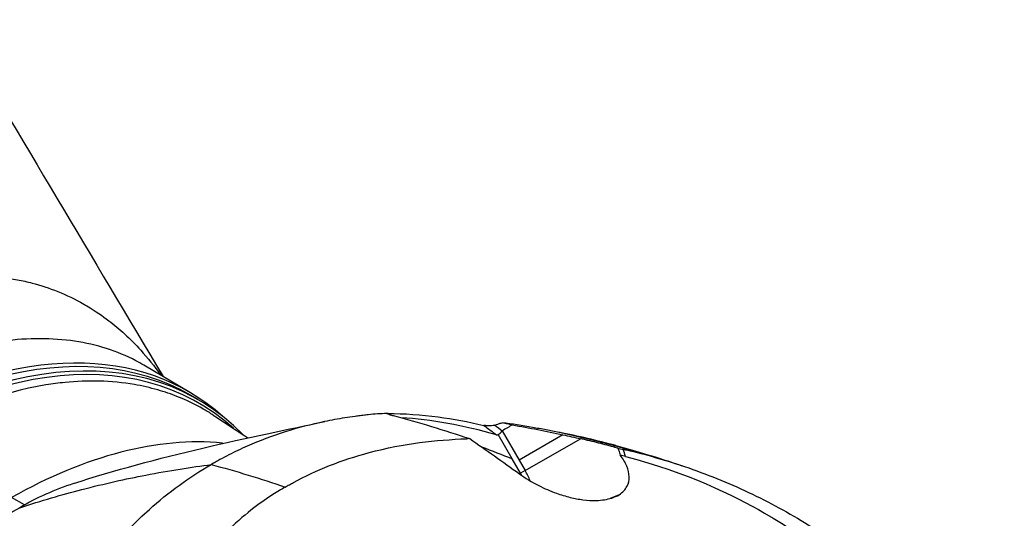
# Model space of a CAD drawing. Header units: millimetres. Extents: x 0 to 3390, y 0 to 1680.
# Tile 167 of 194: x 2016 to 2089, y 865 to 902. Entities that reach past the tile are written whole.
import ezdxf

# ---------------------------------------------------------------- set-up
doc = ezdxf.new("R2010")
doc.units = ezdxf.units.MM
doc.header["$LTSCALE"] = 0.2
doc.layers.add('01_Object Line', color=4, linetype='Continuous')

# ---------------------------------------------------------------- blocks, each defined once
blk = doc.blocks.new('A$C2453ee8b')
for p, q in [((123.884, 218.941), (120.411, 220.996)), ((124.443, 218.438), (123.877, 218.764)), ((138.481, 217.402), (138.481, 217.402)), ((147.048, 216.125), (148.303, 213.95)), ((147.786, 214.036), (146.742, 215.843)), ((151.551, 215.825), (148.303, 213.95)), ((148.754, 213.169), (152.856, 215.537)), ((148.403, 212.966), (147.786, 214.036)), ((148.303, 213.95), (148.754, 213.169)), ((148.754, 213.169), (148.403, 212.966)), ((123.572, 212.452), (123.573, 212.452)), ((111.537, 210.614), (110.582, 211.165)), ((155.724, 211.374), (155.074, 211.097)), ((120.459, 209.955), (120.458, 209.955))]:
    blk.add_line(p, q)
for centre, major_axis, ratio, start_param, end_param in [((101.177, 179.447), (22.7, 39.318), 0.57735, 0, 3.141593), ((101.743, 179.12), (-22.7, -39.318), 0.57735, 2.981548, 6.329876), ((101.884, 179.038), (22.6, 39.144), 0.57735, 6.161472, 9.433146), ((100.965, 179.569), (22.779, 39.454), 0.57735, 6.164702, 7.057608), ((83.232, 61.68), (-108.48, 153.633), 0.832448, 5.243435, 5.244008), ((85.762, 62.361), (115.698, -151.968), 0.810408, 2.068602, 2.069666), ((168.178, 141.588), (-41.263, 72.882), 0.484038, 5.828137, 5.975948), ((289.035, 299.351), (-207.013, 43.74), 0.640087, 0.954206, 0.957882), ((110.228, 174.221), (22.5, 38.971), 0.57735, 0.25771, 0.774287), ((151.019, 209.395), (-17.504, 2.279), 0.326246, 5.127998, 5.142701), ((146.466, 216.289), (0.277, -0.445), 0.467747, 5.811427, 6.279351), ((90.347, 215.769), (-65.983, 2.636), 0.230399, 3.213011, 3.247037), ((143.002, 155.299), (31.82, -55.114), 0.57735, 2.769884, 2.769891), ((145.912, 211.528), (2.01, -3.481), 0.816497, 1.360937, 1.570796)]:
    blk.add_ellipse(centre, major_axis=major_axis, ratio=ratio, start_param=start_param, end_param=end_param)
for points in [[(106.063, 246.656), (111.319, 237.822), (116.576, 228.988), (121.833, 220.154)], [(115.184, 212.206), (121.128, 214.16), (128.622, 215.725), (133.853, 216.809)], [(125.567, 217.284), (126.415, 216.73), (127.264, 216.177), (128.112, 215.624)], [(145.671, 216.522), (145.987, 216.292), (146.302, 216.062), (146.617, 215.832)], [(146.743, 215.842), (146.818, 215.888), (146.973, 216.013), (147.048, 216.126)], [(147.808, 216.564), (147.555, 216.418), (147.302, 216.272), (147.048, 216.126)], [(151.267, 216.006), (150.947, 216.07), (150.626, 216.131), (150.305, 216.192)], [(155.479, 215.028), (154.088, 215.402), (152.682, 215.729), (151.267, 216.006)], [(145.513, 214.929), (146.275, 214.655), (147.027, 214.352), (147.786, 214.036)], [(155.479, 215.028), (157.455, 214.497), (159.048, 213.991), (160.402, 213.53)], [(125.414, 213.616), (127.254, 213.131), (129.089, 212.574), (130.916, 211.942)], [(148.492, 212.806), (148.463, 212.86), (148.434, 212.913), (148.403, 212.966)], [(115.184, 212.206), (113.789, 211.747), (112.449, 211.152), (111.183, 210.412)], [(111.183, 210.412), (106.081, 207.503), (102.384, 202.398), (100.325, 196.432)], [(127.808, 209.762), (127.807, 209.763), (127.806, 209.763), (127.805, 209.763)]]:
    blk.add_open_spline(points, degree=3)
for points, knots in [([(102.413, 226.978), (102.509, 227.002), (102.606, 227.026), (102.706, 227.049), (102.807, 227.073), (102.938, 227.103), (102.997, 227.116), (103.817, 227.298), (104.566, 227.422), (105.247, 227.504), (105.33, 227.514), (105.411, 227.523), (105.492, 227.532), (105.79, 227.564), (106.078, 227.589), (106.387, 227.61), (107.564, 227.687), (108.735, 227.663), (109.889, 227.521), (110.263, 227.475), (110.642, 227.416), (111.009, 227.346), (111.396, 227.272), (111.769, 227.186), (112.109, 227.097), (113.36, 226.768), (114.655, 226.269), (115.952, 225.529), (116.029, 225.485), (116.105, 225.441), (116.182, 225.395), (116.869, 224.988), (117.301, 224.683), (117.806, 224.295), (118.588, 223.696), (119.386, 222.976), (120.179, 222.103), (120.682, 221.549), (121.183, 220.933), (121.676, 220.248)], [0.0000023, 0.0000023, 0.0000023, 0.0000023, 0.0039063, 0.0039063, 0.0039063, 0.0078125, 0.0078125, 0.0078125, 0.0625, 0.0625, 0.0625, 0.0691677, 0.0691677, 0.0691677, 0.09375, 0.09375, 0.09375, 0.1875, 0.1875, 0.1875, 0.2179249, 0.2179249, 0.2179249, 0.25, 0.25, 0.25, 0.3680402, 0.3680402, 0.3680402, 0.375, 0.375, 0.375, 0.4375, 0.4375, 0.4375, 0.5342803, 0.5342803, 0.5342803, 0.5956741, 0.5956741, 0.5956741, 0.5956741]), ([(120.411, 220.996), (120.216, 221.111), (120.018, 221.222), (119.816, 221.327), (118.444, 222.045), (116.918, 222.531), (115.265, 222.776), (113.615, 223.021), (111.835, 223.026), (109.966, 222.789), (108.099, 222.552), (106.136, 222.073), (104.128, 221.357), (102.115, 220.64), (100.06, 219.685), (98.01, 218.503), (95.955, 217.317), (93.904, 215.907), (91.886, 214.299), (91.396, 213.909), (90.908, 213.507), (90.422, 213.094), (88.906, 211.804), (87.412, 210.406), (85.945, 208.921), (84.009, 206.961), (82.125, 204.843), (80.329, 202.609), (78.528, 200.37), (76.817, 198.012), (75.225, 195.583), (74.187, 193.999), (73.199, 192.384), (72.269, 190.751), (71.771, 189.878), (71.29, 189), (70.826, 188.118), (70.414, 187.334), (70.015, 186.547), (69.63, 185.759), (68.805, 184.068), (68.046, 182.371), (67.359, 180.684), (67.331, 180.616), (67.303, 180.547), (67.276, 180.479), (66.615, 178.844), (66.021, 177.217), (65.497, 175.61), (65.206, 174.715), (64.938, 173.826), (64.691, 172.947), (64.471, 172.164), (64.268, 171.39), (64.083, 170.624), (63.978, 170.187), (63.882, 169.749), (63.792, 169.315), (63.668, 168.718), (63.554, 168.126), (63.453, 167.54), (63.428, 167.394), (63.403, 167.248), (63.379, 167.102), (63.378, 167.096), (63.377, 167.09), (63.377, 167.085), (63.372, 167.054), (63.367, 167.023), (63.362, 166.992), (63.359, 166.974), (63.357, 166.955), (63.354, 166.937), (63.351, 166.919), (63.349, 166.9), (63.346, 166.882), (63.336, 166.808), (63.324, 166.736), (63.31, 166.664), (63.284, 166.521), (63.253, 166.38), (63.224, 166.241), (63.195, 166.1), (63.168, 165.961), (63.147, 165.818)], [0.2414309, 0.2414309, 0.2414309, 0.2414309, 0.2505898, 0.2505898, 0.2505898, 0.3128342, 0.3128342, 0.3128342, 0.3749705, 0.3749705, 0.3749705, 0.4370433, 0.4370433, 0.4370433, 0.4992502, 0.4992502, 0.4992502, 0.5616118, 0.5616118, 0.5616118, 0.5767594, 0.5767594, 0.5767594, 0.6240676, 0.6240676, 0.6240676, 0.6864765, 0.6864765, 0.6864765, 0.7490173, 0.7490173, 0.7490173, 0.7897999, 0.7897999, 0.7897999, 0.8116071, 0.8116071, 0.8116071, 0.8309944, 0.8309944, 0.8309944, 0.8726062, 0.8726062, 0.8726062, 0.8742913, 0.8742913, 0.8742913, 0.9146408, 0.9146408, 0.9146408, 0.9371009, 0.9371009, 0.9371009, 0.9571037, 0.9571037, 0.9571037, 0.9685273, 0.9685273, 0.9685273, 0.9842448, 0.9842448, 0.9842448, 0.988175, 0.988175, 0.988175, 0.9883282, 0.9883282, 0.9883282, 0.9891579, 0.9891579, 0.9891579, 0.9896496, 0.9896496, 0.9896496, 0.9901414, 0.9901414, 0.9901414, 0.9921103, 0.9921103, 0.9921103, 0.9960532, 0.9960532, 0.9960532, 1, 1, 1, 1]), ([(125.567, 217.284), (125.345, 217.429), (125.114, 217.572), (124.874, 217.71), (124.134, 218.138), (123.309, 218.529), (122.389, 218.857), (122.127, 218.95), (121.885, 219.029), (121.655, 219.098), (121.096, 219.267), (120.503, 219.41), (119.923, 219.518), (119.858, 219.53), (119.792, 219.542), (119.727, 219.553), (117.974, 219.859), (116.228, 219.881), (114.553, 219.715), (114.075, 219.668), (113.603, 219.605), (113.137, 219.529), (109.635, 218.958), (106.543, 217.677), (104.104, 216.424), (103.622, 216.177), (103.164, 215.929), (102.732, 215.685)], [0.7573722, 0.7573722, 0.7573722, 0.7573722, 0.7648709, 0.7648709, 0.7648709, 0.7880149, 0.7880149, 0.7880149, 0.7946183, 0.7946183, 0.7946183, 0.810695, 0.810695, 0.810695, 0.8125, 0.8125, 0.8125, 0.8611268, 0.8611268, 0.8611268, 0.875, 0.875, 0.875, 0.9793665, 0.9793665, 0.9793665, 0.9999998, 0.9999998, 0.9999998, 0.9999998]), ([(138.481, 217.402), (138.007, 217.392), (137.537, 217.365), (137.073, 217.309), (137.008, 217.301), (136.942, 217.293), (136.877, 217.284)], [0.0000976, 0.0000976, 0.0000976, 0.0000976, 0.8758252, 0.8758252, 0.8758252, 0.9992012, 0.9992012, 0.9992012, 0.9992012]), ([(138.555, 217.403), (138.542, 217.403), (138.529, 217.403), (138.505, 217.403), (138.493, 217.402), (138.481, 217.402)], [-0.008670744, -0.008670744, -0.008670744, -0.008670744, -0.00432798, -0.00432798, -0.000037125, -0.000037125, -0.000037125, -0.000037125]), ([(138.685, 217.319), (138.594, 217.344), (138.527, 217.366), (138.5, 217.382), (138.489, 217.389), (138.483, 217.394), (138.481, 217.399), (138.481, 217.4), (138.481, 217.401), (138.481, 217.402)], [0, 0, 0, 0, 0.658607, 0.658607, 0.658607, 0.936103, 0.936103, 0.936103, 1, 1, 1, 1]), ([(138.555, 217.403), (139.747, 217.416), (141.045, 217.313), (143.4, 217.006), (144.513, 216.807), (145.671, 216.522)], [0.0002639, 0.0002639, 0.0002639, 0.0002639, 0.4351256, 0.4351256, 0.8274309, 0.8274309, 0.8274309, 0.8274309]), ([(136.877, 217.284), (136.837, 217.279), (136.77, 217.272), (136.618, 217.254), (136.554, 217.247), (136.363, 217.224), (136.235, 217.208), (135.852, 217.157), (135.598, 217.12), (134.843, 217.002), (134.337, 216.91), (132.842, 216.599), (131.861, 216.344), (129.939, 215.734), (128.998, 215.38), (127.623, 214.774), (127.171, 214.56), (126.504, 214.22), (126.283, 214.103), (125.954, 213.924), (125.845, 213.863), (125.683, 213.771), (125.628, 213.74), (125.491, 213.661), (125.43, 213.625), (125.414, 213.616)], [-0.2294734, -0.2294734, -0.2294734, -0.2294734, -0.2245854, -0.2245854, -0.2210123, -0.2210123, -0.2138699, -0.2138699, -0.1995955, -0.1995955, -0.1713087, -0.1713087, -0.1149023, -0.1149023, -0.0585131, -0.0585131, -0.030309, -0.030309, -0.0162036, -0.0162036, -0.0091501, -0.0091501, -0.0056231, -0.0056231, -0.0002075, -0.0002075, -0.0002075, -0.0002075]), ([(138.685, 217.319), (138.729, 217.308), (138.773, 217.296), (138.861, 217.273), (138.905, 217.261), (138.949, 217.249)], [-0.04217039, -0.04217039, -0.04217039, -0.04217039, -0.02109945, -0.02109945, -0.00008268, -0.00008268, -0.00008268, -0.00008268]), ([(138.949, 217.249), (139.887, 217.001), (140.83, 216.733), (142.723, 216.163), (143.673, 215.86), (144.626, 215.541)], [-0.895222, -0.895222, -0.895222, -0.895222, -0.447716, -0.447716, -0.0009363, -0.0009363, -0.0009363, -0.0009363]), ([(146.486, 216.538), (146.534, 216.554), (146.581, 216.57), (146.698, 216.609), (146.755, 216.629), (146.857, 216.664), (146.944, 216.693), (147.04, 216.724)], [0.0000069, 0.0000069, 0.0000069, 0.0000069, 0.0236719, 0.0236719, 0.0581516, 0.0581516, 0.2461204, 0.2461204, 0.2461204, 0.2461204]), ([(147.808, 216.564), (147.682, 216.587), (147.555, 216.61), (147.298, 216.656), (147.167, 216.679), (147.04, 216.724)], [-0.108731, -0.108731, -0.108731, -0.108731, -0.0556716, -0.0556716, -0.000937, -0.000937, -0.000937, -0.000937]), ([(150.305, 216.192), (149.968, 216.251), (149.63, 216.311), (149.293, 216.371), (148.54, 216.503), (147.79, 216.629), (147.04, 216.724)], [0, 0, 0, 0, 0.3094707, 0.3094707, 0.3094707, 0.9999615, 0.9999615, 0.9999615, 0.9999615]), ([(146.486, 216.538), (146.454, 216.527), (146.411, 216.518), (146.284, 216.499), (146.197, 216.493), (146.013, 216.489), (145.916, 216.492), (145.804, 216.503), (145.776, 216.506), (145.722, 216.514), (145.696, 216.519), (145.671, 216.522)], [0.00000656, 0.00000656, 0.00000656, 0.00000656, 0.01600874, 0.01600874, 0.03907007, 0.03907007, 0.0643019, 0.0643019, 0.07253327, 0.07253327, 0.08090179, 0.08090179, 0.08090179, 0.08090179]), ([(147.808, 216.564), (148.433, 216.451), (149.055, 216.334), (150.301, 216.088), (150.926, 215.959), (151.551, 215.825)], [0.0004696, 0.0004696, 0.0004696, 0.0004696, 0.2582069, 0.2582069, 0.5155312, 0.5155312, 0.5155312, 0.5155312]), ([(130.916, 211.942), (131.022, 212.004), (131.222, 212.118), (131.423, 212.229), (133.235, 213.211), (135.118, 213.96), (139.75, 215.199), (142.112, 215.44), (144.395, 215.533)], [-1.423817, -1.423817, -1.423817, -1.423817, -1.390547, -1.357277, -1.357277, -0.798214, -0.798214, -0.080548, -0.080548, -0.080548, -0.080548]), ([(144.632, 215.539), (145.242, 215.12), (145.848, 214.696), (147.086, 213.82), (147.707, 213.373), (148.327, 212.923)], [-0.5521601, -0.5521601, -0.5521601, -0.5521601, -0.2766989, -0.2766989, -0.000001, -0.000001, -0.000001, -0.000001]), ([(151.551, 215.825), (151.768, 215.779), (151.985, 215.731), (152.42, 215.635), (152.638, 215.587), (152.856, 215.537)], [0.000001, 0.000001, 0.000001, 0.000001, 0.0900401, 0.0900401, 0.180079, 0.180079, 0.180079, 0.180079]), ([(155.631, 214.83), (155.489, 214.871), (155.343, 214.912), (155.195, 214.953), (155.181, 214.956), (155.167, 214.96), (155.153, 214.964), (154.949, 215.02), (154.738, 215.076), (154.522, 215.132), (154.314, 215.186), (154.1, 215.241), (153.88, 215.295), (153.668, 215.347), (153.45, 215.399), (153.227, 215.452), (153.159, 215.467), (153.091, 215.483), (153.022, 215.499), (152.967, 215.512), (152.912, 215.524), (152.856, 215.537)], [0.0003346, 0.0003346, 0.0003346, 0.0003346, 0.1740561, 0.1740561, 0.1740561, 0.1904613, 0.1904613, 0.1904613, 0.4284983, 0.4284983, 0.4284983, 0.658153, 0.658153, 0.658153, 0.879277, 0.879277, 0.879277, 0.9462812, 0.9462812, 0.9462812, 1, 1, 1, 1]), ([(155.631, 214.83), (155.654, 214.777), (155.677, 214.724), (155.744, 214.555), (155.784, 214.438), (155.818, 214.322)], [-0.21405697, -0.21405697, -0.21405697, -0.21405697, -0.1950617, -0.1950617, -0.15406023, -0.15406023, -0.15406023, -0.15406023]), ([(155.631, 214.83), (155.697, 214.817), (155.763, 214.804), (155.896, 214.778), (155.962, 214.764), (156.028, 214.749)], [-0.04086979, -0.04086979, -0.04086979, -0.04086979, -0.02050335, -0.02050335, -0.00009776, -0.00009776, -0.00009776, -0.00009776]), ([(156.028, 214.749), (156.112, 214.733), (156.196, 214.716), (156.279, 214.698), (156.988, 214.545), (157.694, 214.364), (158.39, 214.15)], [0.0002244, 0.0002244, 0.0002244, 0.0002244, 0.1054593, 0.1054593, 0.1054593, 1, 1, 1, 1]), ([(155.724, 211.374), (156, 211.544), (156.194, 211.754), (156.433, 212.212), (156.482, 212.456), (156.47, 212.965), (156.407, 213.231), (156.184, 213.772), (156.022, 214.049), (155.818, 214.322)], [0.0000006, 0.0000006, 0.0000006, 0.0000006, 0.1524571, 0.1524571, 0.2976576, 0.2976576, 0.4448326, 0.4448326, 0.5952598, 0.5952598, 0.5952598, 0.5952598]), ([(156.206, 214.223), (156.142, 214.241), (156.077, 214.257), (155.948, 214.29), (155.883, 214.306), (155.818, 214.322)], [0.00010619, 0.00010619, 0.00010619, 0.00010619, 0.02010164, 0.02010164, 0.04020746, 0.04020746, 0.04020746, 0.04020746]), ([(156.206, 214.223), (160.793, 213.013), (164.177, 211.371), (169.987, 208.036), (172.744, 205.785), (177.344, 200.873), (179.208, 197.959), (181.518, 191.974), (181.944, 188.959), (181.351, 183.517), (180.496, 181.104), (178.519, 178.016), (177.833, 177.142), (176.337, 175.556), (175.53, 174.831), (173.985, 173.651), (173.247, 173.153), (172.46, 172.699)], [0.000058, 0.000058, 0.000058, 0.000058, 1.424941, 1.424941, 3.493101, 3.493101, 5.923775, 5.923775, 8.34, 8.34, 10.482518, 10.482518, 11.395771, 11.395771, 12.255616, 12.255616, 12.922602, 12.922602, 12.922602, 12.922602]), ([(158.39, 214.15), (158.514, 214.115), (158.638, 214.079), (158.761, 214.043), (159.583, 213.803), (160.399, 213.54), (161.206, 213.254), (162.012, 212.968), (162.81, 212.659), (163.597, 212.329), (164.384, 211.999), (165.16, 211.648), (165.922, 211.275), (166.684, 210.903), (167.432, 210.51), (168.165, 210.097), (168.897, 209.684), (169.612, 209.252), (170.31, 208.801), (171.007, 208.351), (171.686, 207.881), (172.344, 207.395), (172.528, 207.259), (172.711, 207.121), (172.892, 206.982), (173.207, 206.739), (173.518, 206.492), (173.823, 206.241), (173.967, 206.122), (174.111, 206.003), (174.253, 205.882), (174.567, 205.615), (174.875, 205.344), (175.177, 205.069), (175.649, 204.638), (176.107, 204.197), (176.548, 203.746), (177.427, 202.849), (178.24, 201.916), (178.984, 200.96), (179.729, 200.001), (180.404, 199.019), (181.003, 198.019), (181.602, 197.019), (182.124, 196.002), (182.566, 194.975), (182.622, 194.845), (182.676, 194.714), (182.73, 194.584), (182.827, 194.347), (182.919, 194.11), (183.007, 193.873), (183.253, 193.209), (183.465, 192.543), (183.643, 191.877), (183.92, 190.841), (184.114, 189.804), (184.224, 188.775), (184.333, 187.745), (184.358, 186.724), (184.298, 185.719), (184.237, 184.714), (184.092, 183.725), (183.862, 182.76), (183.706, 182.105), (183.511, 181.461), (183.278, 180.831), (183.168, 180.533), (183.049, 180.238), (182.922, 179.946), (182.527, 179.037), (182.05, 178.16), (181.496, 177.322), (180.942, 176.484), (180.311, 175.685), (179.607, 174.931), (178.903, 174.176), (178.127, 173.467), (177.283, 172.807), (176.441, 172.148), (175.531, 171.537), (174.561, 170.977)], [0, 0, 0, 0, 0.005433, 0.005433, 0.005433, 0.041569, 0.041569, 0.041569, 0.077688, 0.077688, 0.077688, 0.113822, 0.113822, 0.113822, 0.149952, 0.149952, 0.149952, 0.186071, 0.186071, 0.186071, 0.222204, 0.222204, 0.222204, 0.232329, 0.232329, 0.232329, 0.25, 0.25, 0.25, 0.258368, 0.258368, 0.258368, 0.276877, 0.276877, 0.276877, 0.305871, 0.305871, 0.305871, 0.363632, 0.363632, 0.363632, 0.421486, 0.421486, 0.421486, 0.479349, 0.479349, 0.479349, 0.486699, 0.486699, 0.486699, 0.5, 0.5, 0.5, 0.537191, 0.537191, 0.537191, 0.595052, 0.595052, 0.595052, 0.652905, 0.652905, 0.652905, 0.710747, 0.710747, 0.710747, 0.75, 0.75, 0.75, 0.768586, 0.768586, 0.768586, 0.826443, 0.826443, 0.826443, 0.884299, 0.884299, 0.884299, 0.942168, 0.942168, 0.942168, 1, 1, 1, 1]), ([(111.183, 210.412), (112.789, 210.937), (114.333, 211.383), (115.807, 211.764), (117.483, 212.197), (119.069, 212.547), (120.554, 212.833), (122.322, 213.174), (123.947, 213.425), (125.414, 213.616)], [0, 0, 0, 0, 0.286439, 0.286439, 0.286439, 0.612197, 0.612197, 0.612197, 1, 1, 1, 1]), ([(116.545, 205.539), (116.632, 205.671), (116.729, 205.801), (116.827, 205.93), (117.626, 206.978), (118.474, 207.969), (119.375, 208.895), (119.842, 209.376), (120.323, 209.839), (120.819, 210.283), (122.237, 211.553), (123.769, 212.673), (125.414, 213.616)], [0, 0, 0, 0, 0.0394342, 0.0394342, 0.0394342, 0.3595322, 0.3595322, 0.3595322, 0.525523, 0.525523, 0.525523, 0.99998, 0.99998, 0.99998, 0.99998]), ([(148.327, 212.923), (148.754, 212.612), (149.236, 212.317), (150.173, 211.842), (150.616, 211.65), (151.411, 211.367), (151.753, 211.263), (152.413, 211.103), (152.729, 211.044), (153.382, 210.961), (153.714, 210.942), (154.46, 210.962), (154.847, 211.022), (155.386, 211.195), (155.567, 211.277), (155.724, 211.374)], [0.000001, 0.000001, 0.000001, 0.000001, 0.1902896, 0.1902896, 0.3399867, 0.3399867, 0.4474439, 0.4474439, 0.5441628, 0.5441628, 0.6493471, 0.6493471, 0.7906114, 0.7906114, 0.8776055, 0.8776055, 0.8776055, 0.8776055]), ([(130.916, 211.942), (130.911, 211.939), (130.417, 211.676), (129.525, 211.069), (129.079, 210.765), (128.536, 210.372), (127.93, 209.868), (127.627, 209.616), (127.308, 209.336), (126.979, 209.024), (126.815, 208.869), (126.648, 208.705), (126.479, 208.533), (126.395, 208.448), (126.31, 208.36), (126.225, 208.27), (126.183, 208.225), (126.14, 208.179), (126.098, 208.133), (126.055, 208.087), (125.984, 208.009), (125.97, 207.993), (125.962, 207.985), (125.954, 207.976), (125.946, 207.967), (125.415, 207.378), (124.76, 206.588), (124.108, 205.547), (123.648, 204.813), (123.206, 203.95), (122.82, 202.954)], [0, 0, 0, 0, 0.25, 0.25, 0.25, 0.375, 0.375, 0.375, 0.4375, 0.4375, 0.4375, 0.46875, 0.46875, 0.46875, 0.484375, 0.484375, 0.484375, 0.492188, 0.492188, 0.492188, 0.5, 0.5, 0.5, 0.504293, 0.504293, 0.504293, 0.795073, 0.795073, 0.795073, 1, 1, 1, 1])]:
    blk.add_open_spline(points, degree=3, knots=knots)
blk.add_rational_spline([(158.217, 214.203), (155.948, 214.89), (153.625, 215.491), (151.267, 216.006)], [0.999877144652, 0.998311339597, 0.998352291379, 1], degree=3)

msp = doc.modelspace()

# ---------------------------------------------------------------- block references
at = {"layer": '01_Object Line'}
msp.add_blockref('A$C2453ee8b', (1904.625, 655.797), dxfattribs=at)

doc.saveas('drawing.dxf')
